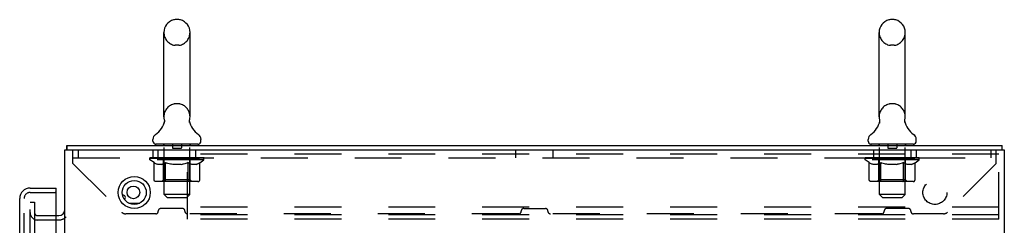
# Model space of a CAD drawing. Header units: inches. Extents: x 0 to 200, y 0 to 129.
# Tile 43 of 44: x 119.27 to 142.33, y 84.41 to 89.23. Entities that reach past the tile are written whole.
import ezdxf

# ---------------------------------------------------------------- set-up
doc = ezdxf.new("R2010")
doc.units = ezdxf.units.IN
doc.header["$LTSCALE"] = 11
doc.header["$MEASUREMENT"] = 0
doc.linetypes.add('HIDDEN', pattern=[0.2, 0.1, -0.1])
doc.layers.get('0').update_dxf_attribs({"linetype": 'CONTINUOUS'})
doc.layers.add('DEFAULT_2', color=8, linetype='HIDDEN')
doc.layers.add('DOOR_ASSEMBLY', color=7, linetype='CONTINUOUS')

msp = doc.modelspace()

# ---------------------------------------------------------------- linework, layer by layer
at = {"color": 7, "linetype": 'Continuous'}
for p, q in [((122.997, 89.227), (122.909, 89.227)), ((139.747, 89.227), (139.659, 89.227)), ((122.647, 86.952), (122.647, 88.927)), ((123.259, 86.952), (123.259, 88.927)), ((139.397, 86.952), (139.397, 88.927)), ((140.009, 86.952), (140.009, 88.927)), ((122.653, 86.809), (122.652, 86.804)), ((123.247, 86.858), (123.248, 86.863)), ((123.247, 86.853), (123.247, 86.858)), ((123.247, 86.848), (123.247, 86.853)), ((123.247, 86.843), (123.247, 86.848)), ((123.247, 86.838), (123.247, 86.843)), ((123.248, 86.833), (123.247, 86.838)), ((123.248, 86.868), (123.249, 86.873)), ((123.248, 86.863), (123.248, 86.868)), ((123.249, 86.828), (123.248, 86.833)), ((123.249, 86.823), (123.249, 86.828)), ((123.25, 86.819), (123.249, 86.823)), ((123.25, 86.878), (123.251, 86.882)), ((123.251, 86.815), (123.25, 86.819)), ((139.403, 86.809), (139.402, 86.804)), ((139.997, 86.858), (139.998, 86.863)), ((139.997, 86.853), (139.997, 86.858)), ((139.997, 86.848), (139.997, 86.853)), ((139.997, 86.843), (139.997, 86.848)), ((139.997, 86.838), (139.997, 86.843)), ((139.998, 86.833), (139.997, 86.838)), ((139.998, 86.868), (139.999, 86.873)), ((139.998, 86.863), (139.998, 86.868)), ((139.999, 86.828), (139.998, 86.833)), ((139.999, 86.823), (139.999, 86.828)), ((140, 86.819), (139.999, 86.823)), ((140, 86.878), (140.001, 86.882)), ((140.001, 86.815), (140, 86.819)), ((120.38, 86.177), (120.38, 86.281)), ((122.39, 86.38), (122.39, 86.42)), ((122.453, 86.311), (122.453, 86.281)), ((123.453, 86.311), (122.453, 86.311)), ((123.453, 86.311), (123.453, 86.281)), ((123.515, 86.38), (123.515, 86.42)), ((139.14, 86.38), (139.14, 86.42)), ((139.203, 86.311), (139.203, 86.281)), ((140.203, 86.311), (139.203, 86.311)), ((140.203, 86.311), (140.203, 86.281)), ((140.265, 86.38), (140.265, 86.42)), ((142.276, 86.177), (142.276, 86.281))]:
    msp.add_line(p, q, dxfattribs=at)
at = {"color": 3, "linetype": 'Continuous'}
for p, q in [((120.38, 86.281), (142.276, 86.281)), ((120.328, 7.645), (120.328, 86.177)), ((120.328, 86.177), (142.328, 86.177)), ((142.328, 86.177), (142.328, 7.645)), ((121.825, 84.927), (122.081, 84.927)), ((120.124, 84.635), (120.185, 84.635))]:
    msp.add_line(p, q, dxfattribs=at)
at = {"color": 7, "linetype": 'Continuous'}
for points in [[(122.655, 86.882), (122.656, 86.878), (122.657, 86.873), (122.658, 86.868), (122.658, 86.863), (122.659, 86.858), (122.659, 86.853), (122.659, 86.848), (122.659, 86.843), (122.658, 86.838), (122.658, 86.833), (122.657, 86.828), (122.656, 86.823), (122.655, 86.818), (122.654, 86.814), (122.653, 86.809)], [(123.249, 86.873), (123.25, 86.878), (123.251, 86.882)], [(139.405, 86.882), (139.406, 86.878), (139.407, 86.873), (139.408, 86.868), (139.408, 86.863), (139.409, 86.858), (139.409, 86.853), (139.409, 86.848), (139.409, 86.843), (139.408, 86.838), (139.408, 86.833), (139.407, 86.828), (139.406, 86.823), (139.405, 86.818), (139.404, 86.814), (139.403, 86.809)], [(139.999, 86.873), (140, 86.878), (140.001, 86.882)]]:
    msp.add_lwpolyline(points, dxfattribs=at)
at = {"color": 3, "linetype": 'Continuous'}
for points in [[(120.371, 86.23), (120.372, 86.244), (120.372, 86.248), (120.372, 86.252), (120.372, 86.255), (120.372, 86.259), (120.372, 86.262), (120.373, 86.266), (120.373, 86.268), (120.373, 86.271), (120.374, 86.273), (120.374, 86.275), (120.375, 86.276), (120.375, 86.277), (120.376, 86.279), (120.376, 86.28), (120.377, 86.28), (120.378, 86.281), (120.379, 86.281), (120.38, 86.281)], [(120.367, 86.177), (120.368, 86.182), (120.369, 86.187), (120.37, 86.192), (120.37, 86.198), (120.371, 86.204), (120.371, 86.209), (120.371, 86.215), (120.371, 86.22), (120.371, 86.225), (120.371, 86.23)]]:
    msp.add_lwpolyline(points, dxfattribs=at)
for centre, radius in [((121.953, 85.177), 0.375), ((121.932, 85.177), 0.148)]:
    msp.add_circle(centre, radius, dxfattribs=at)
at = {"color": 7, "linetype": 'Continuous'}
msp.add_circle((121.953, 85.177), 0.281, dxfattribs=at)
for centre, radius, start, end in [((122.953, 88.927), 0.306, 105.6303, 180), ((122.909, 89.083), 0.144, 90, 105.6303), ((122.997, 89.083), 0.144, 74.3697, 90), ((122.953, 88.927), 0.306, 0, 74.3697), ((139.703, 88.927), 0.306, 105.6303, 180), ((139.659, 89.083), 0.144, 90, 105.6303), ((139.747, 89.083), 0.144, 74.3697, 90), ((139.703, 88.927), 0.306, 0, 74.3697), ((122.953, 86.952), 0.306, 180, 193.2053), ((122.953, 86.952), 0.306, 346.7947, 360), ((139.703, 86.952), 0.306, 180, 193.2053), ((139.703, 86.952), 0.306, 346.7947, 360), ((122.155, 86.968), 0.523, 304.6624, 347.2389), ((123.751, 86.968), 0.523, 192.7611, 235.3376), ((138.905, 86.968), 0.523, 304.6624, 347.2389), ((140.501, 86.968), 0.523, 192.7611, 235.3376), ((122.534, 86.42), 0.144, 124.6624, 180), ((123.372, 86.42), 0.144, 360, 55.3376), ((139.284, 86.42), 0.144, 124.6624, 180), ((140.122, 86.42), 0.144, 360, 55.3376), ((122.459, 86.38), 0.069, 180, 265), ((123.446, 86.38), 0.069, 275, 360), ((139.209, 86.38), 0.069, 180, 265), ((140.196, 86.38), 0.069, 275, 360)]:
    msp.add_arc(centre, radius, start, end, dxfattribs=at)
at = {"color": 3, "linetype": 'Continuous'}
for centre, radius, start, end in [((121.682, 85.052), 0.0625, 316.8765, 92.6619), ((120.185, 84.778), 0.142, 270, 360)]:
    msp.add_arc(centre, radius, start, end, dxfattribs=at)
at = {"layer": 'DEFAULT_2', "color": 8, "linetype": 'HIDDEN'}
for p, q in [((122.997, 88.627), (122.909, 88.627)), ((139.747, 88.627), (139.659, 88.627)), ((122.997, 87.252), (122.909, 87.252)), ((139.747, 87.252), (139.659, 87.252)), ((122.64, 86.311), (122.64, 86.281)), ((122.653, 85.13), (122.653, 86.281)), ((122.848, 86.301), (122.848, 86.221)), ((123.058, 86.301), (123.058, 86.221)), ((123.253, 85.13), (123.253, 86.281)), ((123.265, 86.311), (123.265, 86.281)), ((139.39, 86.311), (139.39, 86.281)), ((139.403, 85.13), (139.403, 86.281)), ((139.598, 86.301), (139.598, 86.221)), ((139.808, 86.301), (139.808, 86.221)), ((140.003, 85.13), (140.003, 86.281)), ((140.015, 86.311), (140.015, 86.281)), ((120.515, 85.859), (120.515, 86.177)), ((120.64, 86.177), (120.64, 85.989)), ((122.39, 86.177), (122.39, 85.989)), ((122.513, 85.989), (122.513, 86.177)), ((123.048, 86.211), (122.858, 86.211)), ((123.203, 84.552), (123.203, 86.177)), ((142.203, 86.073), (123.203, 86.073)), ((123.393, 85.989), (123.393, 86.177)), ((130.89, 85.989), (130.89, 86.177)), ((131.765, 85.989), (131.765, 86.177)), ((139.265, 86.177), (139.265, 85.989)), ((139.798, 86.211), (139.608, 86.211)), ((140.14, 86.177), (140.14, 85.989)), ((140.265, 86.177), (140.265, 85.989)), ((142.015, 86.177), (142.015, 85.989)), ((142.14, 85.859), (142.14, 86.177)), ((142.203, 84.552), (142.203, 86.177)), ((120.515, 85.989), (142.14, 85.989)), ((120.515, 85.859), (121.66, 84.714)), ((122.32, 85.945), (122.32, 85.985)), ((122.32, 85.984), (122.626, 85.984)), ((122.416, 85.877), (122.32, 85.945)), ((123.586, 85.945), (122.32, 85.945)), ((122.321, 85.984), (122.321, 85.989)), ((122.441, 85.988), (122.321, 85.989)), ((122.329, 85.985), (122.329, 85.991)), ((122.338, 85.981), (122.338, 85.985)), ((122.338, 85.981), (123.568, 85.981)), ((122.347, 85.981), (122.347, 85.985)), ((122.348, 85.981), (122.348, 85.985)), ((122.358, 85.985), (122.358, 85.991)), ((122.374, 85.981), (122.374, 85.985)), ((122.376, 85.981), (122.376, 85.985)), ((122.404, 85.985), (122.404, 85.991)), ((122.416, 85.47), (122.416, 85.877)), ((122.416, 85.877), (122.432, 85.867)), ((122.419, 85.981), (122.419, 85.985)), ((122.422, 85.981), (122.422, 85.985)), ((122.446, 85.858), (122.431, 85.867)), ((122.441, 85.984), (122.441, 85.988)), ((122.461, 85.85), (122.446, 85.858)), ((122.475, 85.843), (122.461, 85.85)), ((122.468, 85.985), (122.468, 85.991)), ((122.469, 85.981), (122.469, 85.984)), ((122.47, 85.981), (122.47, 85.984)), ((122.473, 85.981), (122.473, 85.984)), ((122.489, 85.838), (122.475, 85.843)), ((122.48, 85.981), (122.48, 85.985)), ((122.48, 85.981), (122.48, 85.984)), ((122.484, 85.981), (122.484, 85.985)), ((122.487, 85.981), (122.487, 85.985)), ((122.504, 85.833), (122.489, 85.838)), ((122.491, 85.981), (122.491, 85.984)), ((122.598, 85.833), (122.504, 85.833)), ((122.505, 85.981), (122.505, 85.984)), ((122.524, 85.981), (122.524, 85.987)), ((122.524, 85.981), (122.524, 85.984)), ((122.544, 85.981), (122.544, 85.984)), ((122.544, 85.981), (122.544, 85.984)), ((122.546, 85.985), (122.546, 85.991)), ((122.556, 85.981), (122.556, 85.985)), ((122.56, 85.981), (122.56, 85.985)), ((122.569, 85.981), (122.569, 85.984)), ((122.58, 85.981), (122.58, 85.989)), ((122.596, 85.981), (122.596, 85.984)), ((122.598, 85.833), (122.612, 85.838)), ((122.599, 85.981), (122.599, 85.984)), ((122.626, 85.843), (122.612, 85.838)), ((122.626, 85.981), (122.626, 85.984)), ((122.64, 85.85), (122.626, 85.843)), ((122.693, 85.984), (122.631, 85.984)), ((122.636, 85.985), (122.636, 85.991)), ((122.64, 85.473), (122.64, 85.942)), ((122.655, 85.858), (122.64, 85.85)), ((122.643, 85.981), (122.643, 85.985)), ((122.648, 85.981), (122.648, 85.985)), ((122.654, 85.981), (122.654, 85.99)), ((122.669, 85.866), (122.655, 85.858)), ((122.658, 85.981), (122.658, 85.984)), ((122.669, 85.981), (122.669, 85.984)), ((122.684, 85.876), (122.669, 85.866)), ((122.684, 85.47), (122.684, 85.876)), ((122.684, 85.876), (122.713, 85.867)), ((122.693, 85.981), (122.693, 85.984)), ((122.768, 85.984), (122.709, 85.984)), ((122.742, 85.858), (122.713, 85.867)), ((122.729, 85.981), (122.729, 85.984)), ((122.736, 85.985), (122.736, 85.991)), ((122.74, 85.981), (122.74, 85.985)), ((122.742, 85.981), (122.742, 85.991)), ((122.77, 85.85), (122.742, 85.858)), ((122.745, 85.981), (122.745, 85.985)), ((122.753, 85.981), (122.753, 85.985)), ((122.768, 85.981), (122.768, 85.984)), ((122.798, 85.843), (122.77, 85.85)), ((122.848, 85.984), (122.794, 85.984)), ((122.826, 85.838), (122.798, 85.843)), ((122.807, 85.981), (122.807, 85.984)), ((122.854, 85.833), (122.826, 85.838)), ((122.838, 85.984), (122.953, 85.991)), ((122.843, 85.985), (122.843, 85.991)), ((122.843, 85.985), (122.843, 85.991)), ((122.843, 85.991), (122.843, 85.991)), ((122.843, 85.981), (122.843, 85.985)), ((122.847, 85.981), (122.847, 85.985)), ((122.848, 85.981), (122.848, 85.984)), ((122.849, 85.981), (122.849, 85.985)), ((123.052, 85.833), (122.854, 85.833)), ((122.932, 85.984), (122.884, 85.984)), ((122.889, 85.981), (122.889, 85.984)), ((122.932, 85.981), (122.932, 85.984)), ((122.95, 85.985), (122.95, 85.985)), ((122.95, 85.981), (122.95, 85.985)), ((122.95, 85.981), (122.95, 85.985)), ((122.953, 85.985), (122.953, 85.991)), ((122.953, 85.991), (123.067, 85.984)), ((122.955, 85.981), (122.955, 85.985)), ((122.955, 85.985), (122.956, 85.985)), ((122.956, 85.981), (122.956, 85.985)), ((122.974, 85.981), (122.974, 85.984)), ((122.974, 85.984), (123.022, 85.984)), ((123.016, 85.981), (123.016, 85.984)), ((123.052, 85.833), (123.079, 85.838)), ((123.057, 85.981), (123.057, 85.985)), ((123.057, 85.981), (123.057, 85.984)), ((123.057, 85.984), (123.112, 85.984)), ((123.058, 85.981), (123.058, 85.985)), ((123.062, 85.985), (123.062, 85.991)), ((123.062, 85.991), (123.063, 85.991)), ((123.062, 85.981), (123.062, 85.985)), ((123.063, 85.985), (123.063, 85.991)), ((123.107, 85.843), (123.079, 85.838)), ((123.099, 85.981), (123.099, 85.984)), ((123.135, 85.85), (123.107, 85.843)), ((123.163, 85.857), (123.134, 85.85)), ((123.138, 85.981), (123.138, 85.984)), ((123.138, 85.984), (123.197, 85.984)), ((123.153, 85.981), (123.153, 85.985)), ((123.161, 85.981), (123.161, 85.985)), ((123.191, 85.866), (123.162, 85.857)), ((123.163, 85.981), (123.163, 85.991)), ((123.166, 85.981), (123.166, 85.985)), ((123.17, 85.985), (123.17, 85.991)), ((123.177, 85.981), (123.177, 85.984)), ((123.219, 85.876), (123.19, 85.866)), ((123.213, 85.981), (123.213, 85.984)), ((123.213, 85.984), (123.275, 85.984)), ((123.219, 85.47), (123.219, 85.876)), ((123.219, 85.876), (123.233, 85.866)), ((123.247, 85.857), (123.233, 85.866)), ((123.237, 85.981), (123.237, 85.984)), ((123.261, 85.85), (123.247, 85.858)), ((123.248, 85.981), (123.248, 85.984)), ((123.252, 85.981), (123.252, 85.99)), ((123.258, 85.981), (123.258, 85.985)), ((123.275, 85.843), (123.261, 85.85)), ((123.263, 85.981), (123.263, 85.985)), ((123.266, 85.473), (123.266, 85.942)), ((123.27, 85.985), (123.27, 85.991)), ((123.288, 85.838), (123.274, 85.843)), ((123.28, 85.981), (123.28, 85.984)), ((123.28, 85.984), (123.481, 85.984)), ((123.301, 85.833), (123.288, 85.838)), ((123.405, 85.833), (123.301, 85.833)), ((123.307, 85.981), (123.307, 85.984)), ((123.31, 85.981), (123.31, 85.984)), ((123.326, 85.981), (123.326, 85.989)), ((123.337, 85.981), (123.337, 85.984)), ((123.346, 85.981), (123.346, 85.985)), ((123.35, 85.981), (123.35, 85.985)), ((123.36, 85.985), (123.36, 85.991)), ((123.361, 85.981), (123.361, 85.984)), ((123.361, 85.981), (123.361, 85.984)), ((123.382, 85.981), (123.382, 85.987)), ((123.382, 85.981), (123.382, 85.984)), ((123.4, 85.981), (123.4, 85.984)), ((123.405, 85.833), (123.419, 85.838)), ((123.415, 85.981), (123.415, 85.984)), ((123.419, 85.981), (123.419, 85.985)), ((123.432, 85.843), (123.419, 85.838)), ((123.422, 85.981), (123.422, 85.985)), ((123.426, 85.981), (123.426, 85.985)), ((123.426, 85.981), (123.426, 85.984)), ((123.446, 85.85), (123.432, 85.843)), ((123.433, 85.981), (123.433, 85.984)), ((123.436, 85.981), (123.436, 85.984)), ((123.437, 85.981), (123.437, 85.984)), ((123.438, 85.985), (123.438, 85.991)), ((123.459, 85.857), (123.445, 85.85)), ((123.473, 85.866), (123.459, 85.857)), ((123.487, 85.875), (123.473, 85.866)), ((123.484, 85.981), (123.484, 85.985)), ((123.487, 85.981), (123.487, 85.985)), ((123.487, 85.875), (123.586, 85.945)), ((123.487, 85.47), (123.487, 85.875)), ((123.501, 85.985), (123.501, 85.991)), ((123.53, 85.981), (123.53, 85.985)), ((123.532, 85.981), (123.532, 85.985)), ((123.548, 85.985), (123.548, 85.991)), ((123.558, 85.981), (123.558, 85.985)), ((123.559, 85.981), (123.559, 85.985)), ((123.568, 85.981), (123.568, 85.985)), ((123.577, 85.985), (123.577, 85.991)), ((123.586, 85.945), (123.586, 85.991)), ((139.07, 85.945), (139.07, 85.985)), ((139.07, 85.984), (139.376, 85.984)), ((140.336, 85.945), (139.07, 85.945)), ((139.166, 85.877), (139.07, 85.945)), ((139.071, 85.984), (139.071, 85.989)), ((139.191, 85.988), (139.071, 85.989)), ((139.079, 85.985), (139.079, 85.991)), ((139.088, 85.981), (139.088, 85.985)), ((139.088, 85.981), (140.318, 85.981)), ((139.097, 85.981), (139.097, 85.985)), ((139.098, 85.981), (139.098, 85.985)), ((139.108, 85.985), (139.108, 85.991)), ((139.124, 85.981), (139.124, 85.985)), ((139.126, 85.981), (139.126, 85.985)), ((139.155, 85.985), (139.155, 85.991)), ((139.166, 85.47), (139.166, 85.877)), ((139.166, 85.877), (139.182, 85.867)), ((139.169, 85.981), (139.169, 85.985)), ((139.172, 85.981), (139.172, 85.985)), ((139.196, 85.858), (139.181, 85.867)), ((139.191, 85.984), (139.191, 85.988)), ((139.211, 85.85), (139.196, 85.858)), ((139.225, 85.843), (139.211, 85.85)), ((139.218, 85.985), (139.218, 85.991)), ((139.219, 85.981), (139.219, 85.984)), ((139.22, 85.981), (139.22, 85.984)), ((139.223, 85.981), (139.223, 85.984)), ((139.239, 85.838), (139.225, 85.843)), ((139.23, 85.981), (139.23, 85.985)), ((139.23, 85.981), (139.23, 85.984)), ((139.234, 85.981), (139.234, 85.985)), ((139.237, 85.981), (139.237, 85.985)), ((139.254, 85.833), (139.239, 85.838)), ((139.241, 85.981), (139.241, 85.984)), ((139.348, 85.833), (139.254, 85.833)), ((139.255, 85.981), (139.255, 85.984)), ((139.274, 85.981), (139.274, 85.987)), ((139.274, 85.981), (139.274, 85.984)), ((139.294, 85.981), (139.294, 85.984)), ((139.294, 85.981), (139.294, 85.984)), ((139.296, 85.985), (139.296, 85.991)), ((139.306, 85.981), (139.306, 85.985)), ((139.31, 85.981), (139.31, 85.985)), ((139.319, 85.981), (139.319, 85.984)), ((139.33, 85.981), (139.33, 85.989)), ((139.346, 85.981), (139.346, 85.984)), ((139.348, 85.833), (139.362, 85.838)), ((139.349, 85.981), (139.349, 85.984)), ((139.376, 85.843), (139.362, 85.838)), ((139.376, 85.981), (139.376, 85.984)), ((139.39, 85.85), (139.376, 85.843)), ((139.443, 85.984), (139.381, 85.984)), ((139.386, 85.985), (139.386, 85.991)), ((139.39, 85.473), (139.39, 85.942)), ((139.405, 85.858), (139.39, 85.85)), ((139.393, 85.981), (139.393, 85.985)), ((139.398, 85.981), (139.398, 85.985)), ((139.404, 85.981), (139.404, 85.99)), ((139.419, 85.866), (139.405, 85.858)), ((139.408, 85.981), (139.408, 85.984)), ((139.419, 85.981), (139.419, 85.984)), ((139.434, 85.876), (139.419, 85.866)), ((139.434, 85.47), (139.434, 85.876)), ((139.434, 85.876), (139.463, 85.867)), ((139.443, 85.981), (139.443, 85.984)), ((139.518, 85.984), (139.459, 85.984)), ((139.492, 85.858), (139.463, 85.867)), ((139.479, 85.981), (139.479, 85.984)), ((139.486, 85.985), (139.486, 85.991)), ((139.49, 85.981), (139.49, 85.985)), ((139.492, 85.981), (139.492, 85.991)), ((139.52, 85.85), (139.492, 85.858)), ((139.495, 85.981), (139.495, 85.985)), ((139.503, 85.981), (139.503, 85.985)), ((139.518, 85.981), (139.518, 85.984)), ((139.548, 85.843), (139.52, 85.85)), ((139.598, 85.984), (139.544, 85.984)), ((139.576, 85.838), (139.548, 85.843)), ((139.557, 85.981), (139.557, 85.984)), ((139.604, 85.833), (139.576, 85.838)), ((139.588, 85.984), (139.703, 85.991)), ((139.593, 85.985), (139.593, 85.991)), ((139.594, 85.991), (139.593, 85.991)), ((139.593, 85.981), (139.593, 85.985)), ((139.594, 85.985), (139.594, 85.991)), ((139.597, 85.981), (139.597, 85.985)), ((139.598, 85.981), (139.598, 85.984)), ((139.599, 85.981), (139.599, 85.985)), ((139.802, 85.833), (139.604, 85.833)), ((139.682, 85.984), (139.634, 85.984)), ((139.639, 85.981), (139.639, 85.984)), ((139.682, 85.981), (139.682, 85.984)), ((139.7, 85.985), (139.7, 85.985)), ((139.7, 85.981), (139.7, 85.985)), ((139.7, 85.981), (139.7, 85.985)), ((139.703, 85.985), (139.703, 85.991)), ((139.703, 85.991), (139.817, 85.984)), ((139.705, 85.981), (139.705, 85.985)), ((139.705, 85.985), (139.706, 85.985)), ((139.706, 85.981), (139.706, 85.985)), ((139.724, 85.981), (139.724, 85.984)), ((139.724, 85.984), (139.772, 85.984)), ((139.766, 85.981), (139.766, 85.984)), ((139.802, 85.833), (139.829, 85.838)), ((139.807, 85.981), (139.807, 85.985)), ((139.807, 85.981), (139.807, 85.984)), ((139.807, 85.984), (139.862, 85.984)), ((139.808, 85.981), (139.808, 85.985)), ((139.812, 85.985), (139.812, 85.991)), ((139.812, 85.991), (139.813, 85.991)), ((139.812, 85.981), (139.812, 85.985)), ((139.813, 85.985), (139.813, 85.991)), ((139.857, 85.843), (139.829, 85.838)), ((139.849, 85.981), (139.849, 85.984)), ((139.885, 85.85), (139.857, 85.843)), ((139.913, 85.857), (139.884, 85.85)), ((139.888, 85.981), (139.888, 85.984)), ((139.888, 85.984), (139.947, 85.984)), ((139.903, 85.981), (139.903, 85.985)), ((139.911, 85.981), (139.911, 85.985)), ((139.941, 85.866), (139.912, 85.857)), ((139.913, 85.981), (139.913, 85.991)), ((139.916, 85.981), (139.916, 85.985)), ((139.92, 85.985), (139.92, 85.991)), ((139.927, 85.981), (139.927, 85.984)), ((139.969, 85.876), (139.941, 85.866)), ((139.963, 85.981), (139.963, 85.984)), ((139.963, 85.984), (140.025, 85.984)), ((139.969, 85.47), (139.969, 85.876)), ((139.969, 85.876), (139.983, 85.866)), ((139.997, 85.857), (139.983, 85.866)), ((139.987, 85.981), (139.987, 85.984)), ((140.011, 85.85), (139.997, 85.858)), ((139.998, 85.981), (139.998, 85.984)), ((140.002, 85.981), (140.002, 85.99)), ((140.008, 85.981), (140.008, 85.985)), ((140.025, 85.843), (140.011, 85.85)), ((140.013, 85.981), (140.013, 85.985)), ((140.016, 85.473), (140.016, 85.942)), ((140.02, 85.985), (140.02, 85.991)), ((140.038, 85.838), (140.024, 85.843)), ((140.03, 85.981), (140.03, 85.984)), ((140.03, 85.984), (140.231, 85.984)), ((140.051, 85.833), (140.038, 85.838)), ((140.155, 85.833), (140.051, 85.833)), ((140.057, 85.981), (140.057, 85.984)), ((140.06, 85.981), (140.06, 85.984)), ((140.076, 85.981), (140.076, 85.989)), ((140.087, 85.981), (140.087, 85.984)), ((140.096, 85.981), (140.096, 85.985)), ((140.1, 85.981), (140.1, 85.985)), ((140.11, 85.985), (140.11, 85.991)), ((140.111, 85.981), (140.111, 85.984)), ((140.111, 85.981), (140.111, 85.984)), ((140.132, 85.981), (140.132, 85.987)), ((140.132, 85.981), (140.132, 85.984)), ((140.15, 85.981), (140.15, 85.984)), ((140.155, 85.833), (140.169, 85.838)), ((140.165, 85.981), (140.165, 85.984)), ((140.169, 85.981), (140.169, 85.985)), ((140.182, 85.843), (140.169, 85.838)), ((140.172, 85.981), (140.172, 85.985)), ((140.176, 85.981), (140.176, 85.985)), ((140.176, 85.981), (140.176, 85.984)), ((140.196, 85.85), (140.182, 85.843)), ((140.183, 85.981), (140.183, 85.984)), ((140.186, 85.981), (140.186, 85.984)), ((140.187, 85.981), (140.187, 85.984)), ((140.188, 85.985), (140.188, 85.991)), ((140.209, 85.857), (140.195, 85.85)), ((140.223, 85.866), (140.209, 85.857)), ((140.237, 85.875), (140.223, 85.866)), ((140.234, 85.981), (140.234, 85.985)), ((140.237, 85.981), (140.237, 85.985)), ((140.237, 85.875), (140.336, 85.945)), ((140.237, 85.47), (140.237, 85.875)), ((140.251, 85.985), (140.251, 85.991)), ((140.28, 85.981), (140.28, 85.985)), ((140.282, 85.981), (140.282, 85.985)), ((140.298, 85.985), (140.298, 85.991)), ((140.308, 85.981), (140.308, 85.985)), ((140.309, 85.981), (140.309, 85.985)), ((140.318, 85.981), (140.318, 85.985)), ((140.327, 85.985), (140.327, 85.991)), ((140.336, 85.945), (140.336, 85.991)), ((142.14, 85.859), (140.995, 84.714)), ((123.444, 85.433), (122.459, 85.433)), ((122.64, 85.473), (122.6, 85.433)), ((123.266, 85.473), (122.64, 85.473)), ((123.198, 85.433), (123.2, 85.433)), ((123.206, 85.435), (123.208, 85.437)), ((123.208, 85.437), (123.21, 85.44)), ((123.266, 85.473), (123.305, 85.433)), ((140.194, 85.433), (139.209, 85.433)), ((139.39, 85.473), (139.35, 85.433)), ((140.016, 85.473), (139.39, 85.473)), ((139.948, 85.433), (139.95, 85.433)), ((139.956, 85.435), (139.958, 85.437)), ((139.958, 85.437), (139.96, 85.44)), ((140.016, 85.473), (140.056, 85.433)), ((122.722, 85.061), (122.653, 85.13)), ((123.253, 85.13), (122.653, 85.13)), ((123.184, 85.061), (123.253, 85.13)), ((139.472, 85.061), (139.403, 85.13)), ((140.003, 85.13), (139.403, 85.13)), ((139.934, 85.061), (140.003, 85.13)), ((119.515, 8.875), (119.515, 84.948)), ((119.515, 84.948), (119.619, 84.948)), ((119.619, 84.948), (119.619, 8.875)), ((122.722, 85.061), (123.184, 85.061)), ((139.472, 85.061), (139.934, 85.061)), ((119.689, 84.635), (120.124, 84.635)), ((122.456, 84.676), (121.752, 84.676)), ((122.515, 84.735), (122.515, 84.742)), ((123.081, 84.801), (122.574, 84.801)), ((123.14, 84.735), (123.14, 84.742)), ((130.956, 84.676), (123.199, 84.676)), ((142.203, 84.833), (123.203, 84.833)), ((142.203, 84.656), (123.203, 84.656)), ((131.015, 84.735), (131.015, 84.742)), ((131.074, 84.801), (131.581, 84.801)), ((131.64, 84.735), (131.64, 84.742)), ((139.456, 84.676), (131.699, 84.676)), ((139.515, 84.735), (139.515, 84.742)), ((140.081, 84.801), (139.574, 84.801)), ((140.14, 84.735), (140.14, 84.742)), ((140.904, 84.676), (140.199, 84.676)), ((120.185, 84.531), (119.689, 84.531)), ((142.203, 84.552), (123.203, 84.552))]:
    msp.add_line(p, q, dxfattribs=at)
for points in [[(122.459, 85.433), (122.454, 85.433), (122.449, 85.434), (122.444, 85.435), (122.439, 85.437), (122.435, 85.44), (122.43, 85.443), (122.426, 85.446), (122.423, 85.45), (122.42, 85.455), (122.418, 85.46), (122.417, 85.465), (122.416, 85.47)], [(122.705, 85.433), (122.703, 85.433), (122.7, 85.434), (122.698, 85.435), (122.695, 85.437), (122.693, 85.44), (122.691, 85.443), (122.689, 85.446), (122.687, 85.45), (122.686, 85.455), (122.685, 85.46), (122.684, 85.465), (122.684, 85.47)], [(123.2, 85.433), (123.203, 85.434), (123.206, 85.435)], [(123.21, 85.44), (123.212, 85.443), (123.214, 85.446), (123.216, 85.45), (123.217, 85.455)], [(123.212, 85.443), (123.214, 85.446), (123.216, 85.45)], [(123.217, 85.455), (123.218, 85.46), (123.219, 85.465), (123.219, 85.47)], [(123.218, 85.46), (123.219, 85.465), (123.219, 85.47)], [(123.444, 85.433), (123.449, 85.433), (123.454, 85.434), (123.459, 85.435), (123.464, 85.437), (123.469, 85.44), (123.473, 85.443), (123.477, 85.446), (123.48, 85.45), (123.483, 85.455), (123.485, 85.46), (123.486, 85.465), (123.487, 85.47)], [(139.209, 85.433), (139.204, 85.433), (139.199, 85.434), (139.194, 85.435), (139.189, 85.437), (139.185, 85.44), (139.18, 85.443), (139.176, 85.446), (139.173, 85.45), (139.17, 85.455), (139.168, 85.46), (139.167, 85.465), (139.166, 85.47)], [(139.456, 85.433), (139.453, 85.433), (139.45, 85.434), (139.448, 85.435), (139.445, 85.437), (139.443, 85.44), (139.441, 85.443), (139.439, 85.446), (139.437, 85.45), (139.436, 85.455), (139.435, 85.46), (139.434, 85.465), (139.434, 85.47)], [(139.95, 85.433), (139.953, 85.434), (139.956, 85.435)], [(139.96, 85.44), (139.962, 85.443), (139.964, 85.446), (139.966, 85.45), (139.967, 85.455)], [(139.962, 85.443), (139.964, 85.446), (139.966, 85.45)], [(139.967, 85.455), (139.968, 85.46), (139.969, 85.465), (139.969, 85.47)], [(139.968, 85.46), (139.969, 85.465), (139.969, 85.47)], [(140.194, 85.433), (140.199, 85.433), (140.204, 85.434), (140.209, 85.435), (140.214, 85.437), (140.219, 85.44), (140.223, 85.443), (140.227, 85.446), (140.23, 85.45), (140.233, 85.455), (140.235, 85.46), (140.236, 85.465), (140.237, 85.47)]]:
    msp.add_lwpolyline(points, dxfattribs=at)
msp.add_circle((140.703, 85.177), 0.281, dxfattribs=at)
for centre, radius, start, end in [((122.953, 88.927), 0.306, 180, 254.3697), ((122.953, 88.927), 0.306, 285.6303, 360), ((139.703, 88.927), 0.306, 180, 254.3697), ((139.703, 88.927), 0.306, 285.6303, 360), ((122.909, 88.771), 0.144, 254.3697, 270), ((122.997, 88.771), 0.144, 270, 285.6303), ((139.659, 88.771), 0.144, 254.3697, 270), ((139.747, 88.771), 0.144, 270, 285.6303), ((122.953, 86.952), 0.306, 105.6303, 180), ((122.909, 87.108), 0.144, 90, 105.6303), ((122.997, 87.108), 0.144, 74.3697, 90), ((122.953, 86.952), 0.306, 0, 74.3697), ((139.703, 86.952), 0.306, 105.6303, 180), ((139.659, 87.108), 0.144, 90, 105.6303), ((139.747, 87.108), 0.144, 74.3697, 90), ((139.703, 86.952), 0.306, 0, 74.3697), ((122.459, 86.38), 0.069, 265, 270), ((122.623, 86.281), 0.03, 0, 90), ((122.838, 86.301), 0.01, 0, 90), ((123.068, 86.301), 0.01, 90, 180), ((123.283, 86.281), 0.03, 90, 180), ((123.446, 86.38), 0.069, 270, 275), ((139.209, 86.38), 0.069, 265, 270), ((139.373, 86.281), 0.03, 0, 90), ((139.588, 86.301), 0.01, 0, 90), ((139.818, 86.301), 0.01, 90, 180), ((140.033, 86.281), 0.03, 90, 180), ((140.196, 86.38), 0.069, 270, 275), ((122.858, 86.221), 0.01, 180, 270), ((123.048, 86.221), 0.01, 270, 360), ((139.608, 86.221), 0.01, 180, 270), ((139.798, 86.221), 0.01, 270, 360), ((122.6, 85.942), 0.0398, 0, 90), ((123.305, 85.942), 0.0398, 90, 180), ((139.35, 85.942), 0.0398, 0, 90), ((140.056, 85.942), 0.0398, 90, 180), ((119.689, 84.705), 0.174, 180, 270), ((119.689, 84.705), 0.07, 180, 270), ((121.752, 84.806), 0.13, 225, 270), ((122.456, 84.735), 0.0591, 270, 360), ((122.574, 84.742), 0.0591, 90, 180), ((123.081, 84.742), 0.0591, 0, 90), ((123.199, 84.735), 0.0591, 180, 270), ((130.956, 84.735), 0.0591, 270, 360), ((131.074, 84.742), 0.0591, 90, 180), ((131.581, 84.742), 0.0591, 0, 90), ((131.699, 84.735), 0.0591, 180, 270), ((139.456, 84.735), 0.0591, 270, 360), ((139.574, 84.742), 0.0591, 90, 180), ((140.081, 84.742), 0.0591, 0, 90), ((140.199, 84.735), 0.0591, 180, 270), ((140.904, 84.806), 0.13, 270, 315), ((120.185, 84.778), 0.246, 270, 315.7759)]:
    msp.add_arc(centre, radius, start, end, dxfattribs=at)
for centre, major_axis, ratio, start_param, end_param in [((122.953, 85.991), (0.633, 0.007), 0.05963, 9.249616, 9.431313), ((122.953, 85.991), (0.633, 0), 0.060556, -3.083241, -2.96706), ((122.953, 85.991), (0.633, 0.013), 0.05688, 2.791345, 2.965878), ((122.344, 85.979), (0.198, -0.002), 0.05963, 0.605815, 1.645666), ((122.276, 85.979), (0.198, 0.002), 0.05963, 0.25549, 1.295341), ((122.953, 85.991), (0.633, -0.007), 0.05963, -2.96643, -2.791898), ((122.276, 85.973), (0.198, 0.004), 0.05688, 1.20151, 1.294789), ((122.344, 85.973), (0.198, 0), 0.060556, 1.551758, 1.645036), ((122.3, 85.973), (0.198, 0.002), 0.05963, 1.170259, 1.376596), ((122.345, 85.975), (0.164, 0.002), 0.05963, 1.065228, 1.614276), ((122.325, 85.975), (0.164, 0.003), 0.05688, 0.890143, 1.43919), ((122.383, 85.975), (0.164, 0), 0.060556, 1.240391, 1.789438), ((122.953, 85.991), (0.633, 0.019), 0.052395, 2.616403, 2.790936), ((122.407, 85.979), (0.198, -0.004), 0.05688, 0.7809, 1.820751), ((122.272, 85.979), (0.198, 0.004), 0.05688, 0.080405, 1.120256), ((122.953, 85.991), (0.633, -0.013), 0.05688, -2.791345, -2.616812), ((122.272, 85.973), (0.198, 0.006), 0.052395, 1.026568, 1.119847), ((122.407, 85.973), (0.198, -0.002), 0.05963, 1.72692, 1.820198), ((122.325, 85.975), (0.164, 0.005), 0.052395, 0.715201, 1.264248), ((122.439, 85.975), (0.164, -0.002), 0.05963, 1.415553, 1.9646), ((122.953, 85.991), (0.633, 0.025), 0.046319, 2.441654, 2.616187), ((122.486, 85.979), (0.198, -0.006), 0.052395, 0.955842, 1.995693), ((122.289, 85.979), (0.198, 0.006), 0.052395, -0.094537, 0.945314), ((122.953, 85.991), (0.633, -0.019), 0.052395, -2.616403, -2.44187), ((122.289, 85.973), (0.198, 0.008), 0.046319, 0.851819, 0.945098), ((122.486, 85.973), (0.198, -0.004), 0.05688, 1.902006, 1.995284), ((122.343, 85.975), (0.164, 0.006), 0.046319, 0.540452, 1.089499), ((122.51, 85.975), (0.164, -0.003), 0.05688, 1.590638, 2.139686), ((122.3, 85.979), (0.198, 0), 0.060556, 0.430652, 0.777569), ((122.953, 85.991), (0.633, 0.029), 0.038841, 2.267123, 2.441656), ((122.579, 85.979), (0.198, -0.008), 0.046319, 1.130591, 2.170442), ((122.953, 85.991), (0.633, -0.025), 0.046319, -2.441654, -2.267121), ((122.326, 85.979), (0.198, 0.008), 0.046319, -0.269286, 0.770565), ((122.326, 85.973), (0.198, 0.009), 0.038841, 0.677289, 0.770567), ((122.579, 85.973), (0.198, -0.006), 0.052395, 2.076947, 2.170226), ((122.38, 85.975), (0.164, 0.008), 0.038841, 0.365921, 0.914969), ((122.595, 85.975), (0.164, -0.005), 0.052395, 1.76558, 2.314627), ((122.953, 85.991), (0.633, 0.033), 0.030195, 2.09281, 2.267343), ((122.684, 85.979), (0.198, -0.009), 0.038841, 1.305122, 2.344973), ((122.953, 85.991), (0.633, -0.029), 0.038841, -2.267123, -2.092591), ((122.382, 85.979), (0.198, 0.009), 0.038841, -0.443817, 0.596034), ((122.382, 85.973), (0.198, 0.01), 0.030195, 0.502975, 0.596254), ((122.684, 85.973), (0.198, -0.008), 0.046319, 2.251696, 2.344975), ((122.434, 85.975), (0.164, 0.009), 0.030195, 0.191608, 0.740655), ((122.69, 85.975), (0.164, -0.006), 0.046319, 1.940329, 2.489376), ((122.456, 85.979), (0.198, 0.01), 0.030195, -0.61813, 0.421721), ((122.953, 85.991), (0.633, 0.036), 0.020645, 1.918687, 2.09322), ((122.797, 85.979), (0.198, -0.01), 0.030195, 1.479435, 2.519286), ((122.953, 85.991), (0.633, -0.033), 0.030195, -2.09281, -1.918277), ((122.456, 85.973), (0.198, 0.011), 0.020645, 0.328852, 0.422131), ((122.797, 85.973), (0.198, -0.009), 0.038841, 2.426227, 2.519505), ((122.505, 85.975), (0.164, 0.009), 0.020645, 0.017485, 0.566532), ((122.794, 85.975), (0.164, -0.008), 0.038841, 2.11486, 2.663907), ((122.544, 85.979), (0.198, 0.011), 0.020645, -0.792253, 0.247598), ((122.953, 85.991), (0.633, 0.038), 0.010478, 1.744704, 1.919237), ((122.915, 85.979), (0.198, -0.011), 0.020645, 1.653558, 2.693409), ((122.953, 85.991), (0.633, -0.036), 0.020645, -1.918687, -1.744154), ((122.544, 85.973), (0.198, 0.012), 0.010478, 0.154869, 0.248148), ((122.915, 85.973), (0.198, -0.01), 0.030195, 2.60054, 2.693819), ((122.588, 85.975), (0.164, 0.01), 0.010478, 6.126688, 6.675735), ((122.902, 85.975), (0.164, -0.009), 0.030195, 2.289173, 2.83822), ((122.645, 85.979), (0.198, 0.012), 0.010478, -0.966236, -0.000846), ((123.034, 85.979), (0.198, -0.012), 0.010478, 1.827541, 2.867392), ((122.953, 85.991), (0.633, -0.038), 0.010478, -1.744704, -1.570171), ((123.034, 85.973), (0.198, -0.011), 0.020645, 2.774664, 2.867942), ((123.012, 85.975), (0.164, -0.009), 0.020645, 2.463296, 3.012344), ((122.872, 85.979), (0.198, 0.012), 0.010478, 0.274201, 1.314052), ((122.786, 85.975), (0.164, 0.01), 0.010478, -0.000483, 0.504314), ((122.756, 85.973), (0.198, 0.012), 0.010478, 0.099668, 0.192946), ((122.953, 85.991), (0.633, 0.038), 0.010478, -1.571421, -1.396888), ((123.15, 85.973), (0.198, -0.012), 0.010478, 2.948646, 3.041925), ((123.12, 85.975), (0.164, -0.01), 0.010478, 2.637279, 3.142076), ((122.991, 85.979), (0.198, 0.011), 0.020645, 0.448184, 1.488034), ((122.894, 85.975), (0.164, 0.009), 0.020645, 0.129249, 0.678296), ((122.872, 85.973), (0.198, 0.011), 0.020645, 0.273651, 0.366929), ((123.26, 85.979), (0.198, -0.012), 0.010478, -3.140747, -2.175357), ((122.953, 85.991), (0.633, 0.036), 0.020645, -1.397439, -1.222906), ((122.953, 85.991), (0.633, -0.038), 0.010478, 1.222355, 1.396888), ((123.109, 85.979), (0.198, 0.01), 0.030195, 0.622307, 1.662158), ((123.004, 85.975), (0.164, 0.009), 0.030195, 0.303372, 0.852419), ((123.318, 85.975), (0.164, -0.01), 0.010478, 2.749043, 3.29809), ((123.362, 85.979), (0.198, -0.011), 0.020645, 2.893995, 3.933846), ((122.991, 85.973), (0.198, 0.01), 0.030195, 0.447774, 0.541052), ((123.362, 85.973), (0.198, -0.012), 0.010478, 2.893445, 2.986723), ((123.222, 85.979), (0.198, 0.009), 0.038841, 0.79662, 1.836471), ((122.953, 85.991), (0.633, 0.033), 0.030195, -1.223315, -1.048783), ((122.953, 85.991), (0.633, -0.036), 0.020645, 1.048373, 1.222906), ((123.112, 85.975), (0.164, 0.008), 0.038841, 0.477686, 1.026733), ((123.401, 85.975), (0.164, -0.009), 0.020645, 2.57506, 3.124108), ((123.45, 85.979), (0.198, -0.01), 0.030195, 2.719872, 3.759723), ((123.326, 85.979), (0.198, 0.008), 0.046319, 0.971151, 2.011002), ((123.109, 85.973), (0.198, 0.009), 0.038841, 0.622087, 0.715366), ((123.45, 85.973), (0.198, -0.011), 0.020645, 2.719462, 2.812741), ((122.953, 85.991), (0.633, 0.029), 0.038841, -1.049002, -0.874469), ((122.953, 85.991), (0.633, -0.033), 0.030195, 0.87425, 1.048783), ((123.216, 85.975), (0.164, 0.006), 0.046319, 0.652216, 1.201263), ((123.42, 85.979), (0.198, 0.006), 0.052395, 1.1459, 2.185751), ((123.471, 85.975), (0.164, -0.009), 0.030195, 2.400937, 2.949985), ((123.524, 85.979), (0.198, -0.009), 0.038841, 2.545558, 3.585409), ((123.311, 85.975), (0.164, 0.005), 0.052395, 0.826965, 1.376012), ((123.222, 85.973), (0.198, 0.008), 0.046319, 0.796618, 0.889896), ((123.524, 85.973), (0.198, -0.01), 0.030195, 2.545339, 2.638617), ((123.499, 85.979), (0.198, 0.004), 0.05688, 1.320842, 2.360692), ((122.953, 85.991), (0.633, 0.025), 0.046319, -0.874471, -0.699939), ((122.953, 85.991), (0.633, -0.029), 0.038841, 0.699936, 0.874469), ((123.58, 85.979), (0.198, -0.008), 0.046319, 2.371028, 3.410879), ((123.526, 85.975), (0.164, -0.008), 0.038841, 2.226624, 2.775671), ((123.562, 85.979), (0.198, 0.002), 0.05963, 1.495927, 2.535778), ((123.396, 85.975), (0.164, 0.003), 0.05688, 1.001907, 1.550954), ((123.617, 85.979), (0.198, -0.006), 0.052395, 2.196279, 3.23613), ((123.326, 85.973), (0.198, 0.006), 0.052395, 0.971367, 1.064645), ((123.563, 85.975), (0.164, -0.006), 0.046319, 2.052093, 2.601141), ((123.606, 85.979), (0.198, 0), 0.060556, 1.671089, 2.71094), ((123.58, 85.973), (0.198, -0.009), 0.038841, 2.371026, 2.464304), ((123.634, 85.979), (0.198, -0.004), 0.05688, 2.021337, 3.061188), ((122.953, 85.991), (0.633, 0.019), 0.052395, -0.699723, -0.52519), ((122.953, 85.991), (0.633, -0.025), 0.046319, 0.525406, 0.699939), ((123.63, 85.979), (0.198, -0.002), 0.05963, 1.846251, 2.886102), ((123.467, 85.975), (0.164, 0.002), 0.05963, 1.176993, 1.72604), ((123.581, 85.975), (0.164, -0.005), 0.052395, 1.877344, 2.426392), ((123.522, 85.975), (0.164, 0), 0.060556, 1.352155, 1.901202), ((123.58, 85.975), (0.164, -0.003), 0.05688, 1.702402, 2.25145), ((123.561, 85.975), (0.164, -0.002), 0.05963, 1.527317, 2.076364), ((123.42, 85.973), (0.198, 0.004), 0.05688, 1.146309, 1.239587), ((123.617, 85.973), (0.198, -0.008), 0.046319, 2.196495, 2.289773), ((122.953, 85.991), (0.633, 0.013), 0.05688, -0.524781, -0.350248), ((122.953, 85.991), (0.633, -0.019), 0.052395, 0.350657, 0.52519), ((123.499, 85.973), (0.198, 0.002), 0.05963, 1.321394, 1.414673), ((123.634, 85.973), (0.198, -0.006), 0.052395, 2.021746, 2.115024), ((122.953, 85.991), (0.633, 0.007), 0.05963, -0.349695, -0.175162), ((122.953, 85.991), (0.633, -0.013), 0.05688, 0.175715, 0.350248), ((123.562, 85.973), (0.198, 0), 0.060556, 1.496556, 1.589835), ((123.63, 85.973), (0.198, -0.004), 0.05688, 1.846804, 1.940083), ((123.606, 85.973), (0.198, -0.002), 0.05963, 1.671719, 1.764997), ((122.953, 85.991), (0.633, 0), 0.060556, -0.174533, 0), ((122.953, 85.991), (0.633, -0.007), 0.05963, 0.000629, 0.175162), ((139.703, 85.991), (0.633, 0.007), 0.05963, 9.249616, 9.431313), ((139.703, 85.991), (0.633, 0), 0.060556, -3.083241, -2.96706), ((139.703, 85.991), (0.633, 0.013), 0.05688, 2.791345, 2.965878), ((139.094, 85.979), (0.198, -0.002), 0.05963, 0.605815, 1.645666), ((139.026, 85.979), (0.198, 0.002), 0.05963, 0.25549, 1.295341), ((139.703, 85.991), (0.633, -0.007), 0.05963, -2.96643, -2.791898), ((139.026, 85.973), (0.198, 0.004), 0.05688, 1.20151, 1.294789), ((139.094, 85.973), (0.198, 0), 0.060556, 1.551758, 1.645036), ((139.05, 85.973), (0.198, 0.002), 0.05963, 1.170259, 1.376596), ((139.095, 85.975), (0.164, 0.002), 0.05963, 1.065228, 1.614276), ((139.075, 85.975), (0.164, 0.003), 0.05688, 0.890143, 1.43919), ((139.133, 85.975), (0.164, 0), 0.060556, 1.240391, 1.789438), ((139.703, 85.991), (0.633, 0.019), 0.052395, 2.616403, 2.790936), ((139.157, 85.979), (0.198, -0.004), 0.05688, 0.7809, 1.820751), ((139.022, 85.979), (0.198, 0.004), 0.05688, 0.080405, 1.120256), ((139.703, 85.991), (0.633, -0.013), 0.05688, -2.791345, -2.616812), ((139.022, 85.973), (0.198, 0.006), 0.052395, 1.026568, 1.119847), ((139.157, 85.973), (0.198, -0.002), 0.05963, 1.72692, 1.820198), ((139.075, 85.975), (0.164, 0.005), 0.052395, 0.715201, 1.264248), ((139.189, 85.975), (0.164, -0.002), 0.05963, 1.415553, 1.9646), ((139.703, 85.991), (0.633, 0.025), 0.046319, 2.441654, 2.616187), ((139.236, 85.979), (0.198, -0.006), 0.052395, 0.955842, 1.995693), ((139.039, 85.979), (0.198, 0.006), 0.052395, -0.094537, 0.945314), ((139.703, 85.991), (0.633, -0.019), 0.052395, -2.616403, -2.44187), ((139.039, 85.973), (0.198, 0.008), 0.046319, 0.851819, 0.945098), ((139.236, 85.973), (0.198, -0.004), 0.05688, 1.902006, 1.995284), ((139.093, 85.975), (0.164, 0.006), 0.046319, 0.540452, 1.089499), ((139.26, 85.975), (0.164, -0.003), 0.05688, 1.590638, 2.139686), ((139.05, 85.979), (0.198, 0), 0.060556, 0.430652, 0.777569), ((139.703, 85.991), (0.633, 0.029), 0.038841, 2.267123, 2.441656), ((139.329, 85.979), (0.198, -0.008), 0.046319, 1.130591, 2.170442), ((139.703, 85.991), (0.633, -0.025), 0.046319, -2.441654, -2.267121), ((139.076, 85.979), (0.198, 0.008), 0.046319, -0.269286, 0.770565), ((139.076, 85.973), (0.198, 0.009), 0.038841, 0.677289, 0.770567), ((139.329, 85.973), (0.198, -0.006), 0.052395, 2.076947, 2.170226), ((139.13, 85.975), (0.164, 0.008), 0.038841, 0.365921, 0.914969), ((139.345, 85.975), (0.164, -0.005), 0.052395, 1.76558, 2.314627), ((139.703, 85.991), (0.633, 0.033), 0.030195, 2.09281, 2.267343), ((139.434, 85.979), (0.198, -0.009), 0.038841, 1.305122, 2.344973), ((139.703, 85.991), (0.633, -0.029), 0.038841, -2.267123, -2.092591), ((139.132, 85.979), (0.198, 0.009), 0.038841, -0.443817, 0.596034), ((139.132, 85.973), (0.198, 0.01), 0.030195, 0.502975, 0.596254), ((139.434, 85.973), (0.198, -0.008), 0.046319, 2.251696, 2.344975), ((139.184, 85.975), (0.164, 0.009), 0.030195, 0.191608, 0.740655), ((139.44, 85.975), (0.164, -0.006), 0.046319, 1.940329, 2.489376), ((139.206, 85.979), (0.198, 0.01), 0.030195, -0.61813, 0.421721), ((139.703, 85.991), (0.633, 0.036), 0.020645, 1.918687, 2.09322), ((139.547, 85.979), (0.198, -0.01), 0.030195, 1.479435, 2.519286), ((139.703, 85.991), (0.633, -0.033), 0.030195, -2.09281, -1.918277), ((139.206, 85.973), (0.198, 0.011), 0.020645, 0.328852, 0.422131), ((139.547, 85.973), (0.198, -0.009), 0.038841, 2.426227, 2.519505), ((139.255, 85.975), (0.164, 0.009), 0.020645, 0.017485, 0.566532), ((139.544, 85.975), (0.164, -0.008), 0.038841, 2.11486, 2.663907), ((139.294, 85.979), (0.198, 0.011), 0.020645, -0.792253, 0.247598), ((139.703, 85.991), (0.633, 0.038), 0.010478, 1.744704, 1.919237), ((139.665, 85.979), (0.198, -0.011), 0.020645, 1.653558, 2.693409), ((139.703, 85.991), (0.633, -0.036), 0.020645, -1.918687, -1.744154), ((139.294, 85.973), (0.198, 0.012), 0.010478, 0.154869, 0.248148), ((139.665, 85.973), (0.198, -0.01), 0.030195, 2.60054, 2.693819), ((139.338, 85.975), (0.164, 0.01), 0.010478, 6.126688, 6.675735), ((139.652, 85.975), (0.164, -0.009), 0.030195, 2.289173, 2.83822), ((139.395, 85.979), (0.198, 0.012), 0.010478, -0.966236, -0.000846), ((139.784, 85.979), (0.198, -0.012), 0.010478, 1.827541, 2.867392), ((139.703, 85.991), (0.633, -0.038), 0.010478, -1.744704, -1.570171), ((139.784, 85.973), (0.198, -0.011), 0.020645, 2.774664, 2.867942), ((139.762, 85.975), (0.164, -0.009), 0.020645, 2.463296, 3.012344), ((139.622, 85.979), (0.198, 0.012), 0.010478, 0.274201, 1.314052), ((139.536, 85.975), (0.164, 0.01), 0.010478, -0.000483, 0.504314), ((139.506, 85.973), (0.198, 0.012), 0.010478, 0.099668, 0.192946), ((139.703, 85.991), (0.633, 0.038), 0.010478, -1.571421, -1.396888), ((139.9, 85.973), (0.198, -0.012), 0.010478, 2.948646, 3.041925), ((139.87, 85.975), (0.164, -0.01), 0.010478, 2.637279, 3.142076), ((139.741, 85.979), (0.198, 0.011), 0.020645, 0.448184, 1.488034), ((139.644, 85.975), (0.164, 0.009), 0.020645, 0.129249, 0.678296), ((139.622, 85.973), (0.198, 0.011), 0.020645, 0.273651, 0.366929), ((140.01, 85.979), (0.198, -0.012), 0.010478, -3.140747, -2.175357), ((139.703, 85.991), (0.633, 0.036), 0.020645, -1.397439, -1.222906), ((139.703, 85.991), (0.633, -0.038), 0.010478, 1.222355, 1.396888), ((139.859, 85.979), (0.198, 0.01), 0.030195, 0.622307, 1.662158), ((139.754, 85.975), (0.164, 0.009), 0.030195, 0.303372, 0.852419), ((140.068, 85.975), (0.164, -0.01), 0.010478, 2.749043, 3.29809), ((140.112, 85.979), (0.198, -0.011), 0.020645, 2.893995, 3.933846), ((139.741, 85.973), (0.198, 0.01), 0.030195, 0.447774, 0.541052), ((140.112, 85.973), (0.198, -0.012), 0.010478, 2.893445, 2.986723), ((139.972, 85.979), (0.198, 0.009), 0.038841, 0.79662, 1.836471), ((139.703, 85.991), (0.633, 0.033), 0.030195, -1.223315, -1.048783), ((139.703, 85.991), (0.633, -0.036), 0.020645, 1.048373, 1.222906), ((139.862, 85.975), (0.164, 0.008), 0.038841, 0.477686, 1.026733), ((140.151, 85.975), (0.164, -0.009), 0.020645, 2.57506, 3.124108), ((140.2, 85.979), (0.198, -0.01), 0.030195, 2.719872, 3.759723), ((140.077, 85.979), (0.198, 0.008), 0.046319, 0.971151, 2.011002), ((139.859, 85.973), (0.198, 0.009), 0.038841, 0.622087, 0.715366), ((140.2, 85.973), (0.198, -0.011), 0.020645, 2.719462, 2.812741), ((139.703, 85.991), (0.633, 0.029), 0.038841, -1.049002, -0.874469), ((139.703, 85.991), (0.633, -0.033), 0.030195, 0.87425, 1.048783), ((139.966, 85.975), (0.164, 0.006), 0.046319, 0.652216, 1.201263), ((140.17, 85.979), (0.198, 0.006), 0.052395, 1.1459, 2.185751), ((140.221, 85.975), (0.164, -0.009), 0.030195, 2.400937, 2.949985), ((140.274, 85.979), (0.198, -0.009), 0.038841, 2.545558, 3.585409), ((140.061, 85.975), (0.164, 0.005), 0.052395, 0.826965, 1.376012), ((139.972, 85.973), (0.198, 0.008), 0.046319, 0.796618, 0.889896), ((140.274, 85.973), (0.198, -0.01), 0.030195, 2.545339, 2.638617), ((140.249, 85.979), (0.198, 0.004), 0.05688, 1.320842, 2.360692), ((139.703, 85.991), (0.633, 0.025), 0.046319, -0.874471, -0.699939), ((139.703, 85.991), (0.633, -0.029), 0.038841, 0.699936, 0.874469), ((140.33, 85.979), (0.198, -0.008), 0.046319, 2.371028, 3.410879), ((140.276, 85.975), (0.164, -0.008), 0.038841, 2.226624, 2.775671), ((140.312, 85.979), (0.198, 0.002), 0.05963, 1.495927, 2.535778), ((140.146, 85.975), (0.164, 0.003), 0.05688, 1.001907, 1.550954), ((140.367, 85.979), (0.198, -0.006), 0.052395, 2.196279, 3.23613), ((140.077, 85.973), (0.198, 0.006), 0.052395, 0.971367, 1.064645), ((140.313, 85.975), (0.164, -0.006), 0.046319, 2.052093, 2.601141), ((140.356, 85.979), (0.198, 0), 0.060556, 1.671089, 2.71094), ((140.33, 85.973), (0.198, -0.009), 0.038841, 2.371026, 2.464304), ((140.384, 85.979), (0.198, -0.004), 0.05688, 2.021337, 3.061188), ((139.703, 85.991), (0.633, 0.019), 0.052395, -0.699723, -0.52519), ((139.703, 85.991), (0.633, -0.025), 0.046319, 0.525406, 0.699939), ((140.38, 85.979), (0.198, -0.002), 0.05963, 1.846251, 2.886102), ((140.217, 85.975), (0.164, 0.002), 0.05963, 1.176993, 1.72604), ((140.331, 85.975), (0.164, -0.005), 0.052395, 1.877344, 2.426392), ((140.272, 85.975), (0.164, 0), 0.060556, 1.352155, 1.901202), ((140.33, 85.975), (0.164, -0.003), 0.05688, 1.702402, 2.25145), ((140.311, 85.975), (0.164, -0.002), 0.05963, 1.527317, 2.076364), ((140.17, 85.973), (0.198, 0.004), 0.05688, 1.146309, 1.239587), ((140.367, 85.973), (0.198, -0.008), 0.046319, 2.196495, 2.289773), ((139.703, 85.991), (0.633, 0.013), 0.05688, -0.524781, -0.350248), ((139.703, 85.991), (0.633, -0.019), 0.052395, 0.350657, 0.52519), ((140.249, 85.973), (0.198, 0.002), 0.05963, 1.321394, 1.414673), ((140.384, 85.973), (0.198, -0.006), 0.052395, 2.021746, 2.115024), ((139.703, 85.991), (0.633, 0.007), 0.05963, -0.349695, -0.175162), ((139.703, 85.991), (0.633, -0.013), 0.05688, 0.175715, 0.350248), ((140.312, 85.973), (0.198, 0), 0.060556, 1.496556, 1.589835), ((140.38, 85.973), (0.198, -0.004), 0.05688, 1.846804, 1.940083), ((140.356, 85.973), (0.198, -0.002), 0.05963, 1.671719, 1.764997), ((139.703, 85.991), (0.633, 0), 0.060556, -0.174533, 0), ((139.703, 85.991), (0.633, -0.007), 0.05963, 0.000629, 0.175162)]:
    msp.add_ellipse(centre, major_axis=major_axis, ratio=ratio, start_param=start_param, end_param=end_param, dxfattribs=at)
at = {"layer": 'DOOR_ASSEMBLY', "color": 3, "linetype": 'Continuous'}
for p, q in [((119.516, 85.281), (120.124, 85.281)), ((120.124, 8.665), (120.124, 85.157)), ((119.27, 8.788), (119.27, 85.035))]:
    msp.add_line(p, q, dxfattribs=at)
at = {"layer": 'DOOR_ASSEMBLY', "color": 8, "linetype": 'HIDDEN'}
for p, q in [((119.516, 85.177), (120.104, 85.177)), ((119.374, 8.788), (119.374, 85.035))]:
    msp.add_line(p, q, dxfattribs=at)
at = {"layer": 'DOOR_ASSEMBLY', "color": 7, "linetype": 'Continuous'}
for q in [(120.104, 85.177), (120.124, 85.281)]:
    msp.add_line((120.124, 85.177), q, dxfattribs=at)
at = {"layer": 'DOOR_ASSEMBLY', "color": 3, "linetype": 'Continuous'}
for centre, radius, start, end in [((119.516, 85.035), 0.246, 90, 180), ((120.104, 85.157), 0.02, 0, 90)]:
    msp.add_arc(centre, radius, start, end, dxfattribs=at)
at = {"layer": 'DOOR_ASSEMBLY', "color": 8, "linetype": 'HIDDEN'}
msp.add_arc((119.516, 85.035), 0.142, 90, 180, dxfattribs=at)
at = {"layer": 'DOOR_ASSEMBLY', "color": 7, "linetype": 'Continuous'}
msp.add_arc((119.434, 84.891), 0.26, 87.4063, 90, dxfattribs=at)

doc.saveas('drawing.dxf')
